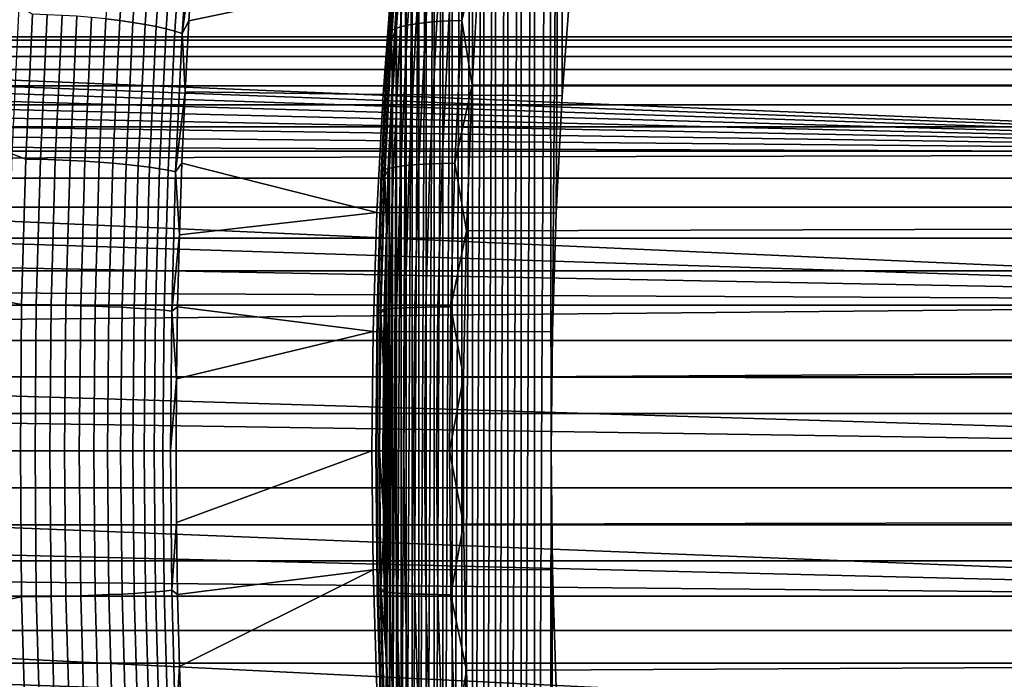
# Model space of a CAD drawing. Header units: metres. Extents: x -22 to 239, y -22 to 22.
# Tile 126 of 256: x 103.24 to 109.17, y -1.38 to 2.6. Entities that reach past the tile are written whole.
import ezdxf

# ---------------------------------------------------------------- set-up
doc = ezdxf.new("R2010")
doc.units = ezdxf.units.M
doc.layers.add('solid_10_151_033_XXX', color=7, linetype='CONTINUOUS')

msp = doc.modelspace()

# ---------------------------------------------------------------- linework, layer by layer
at = {"layer": 'solid_10_151_033_XXX'}
for points in [[(106.449631, 0.717429, 181.69989), (106.442131, 0, 181.72049), (106.427887, 8.777637, 181.759644), (106.51683, 9.116605, 181.515259)], [(106.472092, 1.432189, 181.638168), (106.449631, 0.717429, 181.69989), (106.51683, 9.116605, 181.515259)], [(106.509453, 2.141652, 181.535538), (106.472092, 1.432189, 181.638168), (106.51683, 9.116605, 181.515259)], [(106.561539, 2.843016, 181.39241), (106.509453, 2.141652, 181.535538), (106.51683, 9.116605, 181.515259)], [(106.342361, -8.431318, 181.994614), (106.342354, 8.431295, 181.994629), (106.427887, 8.777637, 181.759644)], [(106.442131, 0, 181.72049), (106.427887, -8.777658, 181.759628), (106.342361, -8.431318, 181.994614), (106.427887, 8.777637, 181.759644)], [(106.260315, -8.077883, 182.220047), (106.260307, 8.07786, 182.220047), (106.342354, 8.431295, 181.994629)], [(106.342361, -8.431318, 181.994614), (106.260315, -8.077883, 182.220047), (106.342354, 8.431295, 181.994629)], [(106.181801, -7.717584, 182.435745), (106.181793, 7.71756, 182.43576), (106.260307, 8.07786, 182.220047)], [(106.260315, -8.077883, 182.220047), (106.181801, -7.717584, 182.435745), (106.260307, 8.07786, 182.220047)], [(106.106903, -7.350751, 182.641525), (106.106895, 7.350727, 182.641541), (106.181793, 7.71756, 182.43576)], [(106.181801, -7.717584, 182.435745), (106.106903, -7.350751, 182.641525), (106.181793, 7.71756, 182.43576)], [(106.035683, -6.977709, 182.837204), (106.035675, 6.97768, 182.837219), (106.106895, 7.350727, 182.641541)], [(106.106903, -7.350751, 182.641525), (106.035683, -6.977709, 182.837204), (106.106895, 7.350727, 182.641541)], [(105.968185, -6.598697, 183.022644), (105.968178, 6.598661, 183.022659), (106.035675, 6.97768, 182.837219)], [(106.035683, -6.977709, 182.837204), (105.968185, -6.598697, 183.022644), (106.035675, 6.97768, 182.837219)], [(105.904472, -6.214032, 183.197693), (105.904465, 6.213986, 183.197723), (105.968178, 6.598661, 183.022659)], [(105.968185, -6.598697, 183.022644), (105.904472, -6.214032, 183.197693), (105.968178, 6.598661, 183.022659)], [(105.844604, -5.824073, 183.362183), (105.844597, 5.824012, 183.362198), (105.904465, 6.213986, 183.197723)], [(105.904472, -6.214032, 183.197693), (105.844604, -5.824073, 183.362183), (105.904465, 6.213986, 183.197723)], [(105.788628, -5.429069, 183.515976), (105.78862, 5.42899, 183.516006), (105.844597, 5.824012, 183.362198)], [(105.844604, -5.824073, 183.362183), (105.788628, -5.429069, 183.515976), (105.844597, 5.824012, 183.362198)], [(105.73658, -5.029309, 183.658981), (105.736565, 5.029214, 183.659012), (105.78862, 5.42899, 183.516006)], [(105.788628, -5.429069, 183.515976), (105.73658, -5.029309, 183.658981), (105.78862, 5.42899, 183.516006)], [(105.68853, -4.625257, 183.791), (105.688515, 4.625154, 183.791031), (105.736565, 5.029214, 183.659012)], [(105.73658, -5.029309, 183.658981), (105.68853, -4.625257, 183.791), (105.736565, 5.029214, 183.659012)], [(105.644516, -4.217257, 183.911926), (105.644508, 4.217156, 183.911957), (105.688515, 4.625154, 183.791031)], [(105.68853, -4.625257, 183.791), (105.644516, -4.217257, 183.911926), (105.688515, 4.625154, 183.791031)], [(105.604584, -3.805688, 184.021637), (105.604576, 3.805596, 184.021667), (105.644508, 4.217156, 183.911957)], [(105.644516, -4.217257, 183.911926), (105.604584, -3.805688, 184.021637), (105.644508, 4.217156, 183.911957)], [(105.568771, -3.391014, 184.120026), (105.568764, 3.390929, 184.120056), (105.604576, 3.805596, 184.021667)], [(105.604584, -3.805688, 184.021637), (105.568771, -3.391014, 184.120026), (105.604576, 3.805596, 184.021667)], [(103.814964, 3.460816, 184.694092), (103.757774, 2.60485, 184.851212), (103.840912, 2.595009, 184.81871), (103.897881, 3.447741, 184.662186)], [(103.897881, 3.447741, 184.662186), (103.840912, 2.595009, 184.81871), (103.919762, 2.583994, 184.777161), (103.976486, 3.433106, 184.621307)], [(105.810768, 3.439072, 185.021164), (105.752922, 2.588817, 185.180099), (105.825615, 2.592983, 185.232651), (105.883553, 3.444607, 185.073471)], [(105.883553, 3.444607, 185.073471), (105.825615, 2.592983, 185.232651), (105.90374, 2.595504, 185.276871), (105.961731, 3.447955, 185.117538)], [(105.961731, 3.447955, 185.117538), (105.90374, 2.595504, 185.276871), (106.016891, 3.078109, 185.227859)], [(103.976486, 3.433106, 184.621307), (103.919762, 2.583994, 184.777161), (103.993324, 2.571944, 184.727081), (104.049789, 3.417095, 184.57196)], [(104.049789, 3.417095, 184.57196), (103.993324, 2.571944, 184.727081), (104.060684, 2.55901, 184.669113), (104.116859, 3.399911, 184.514771)], [(104.116859, 3.399911, 184.514771), (104.060684, 2.55901, 184.669113), (104.120979, 2.545355, 184.603989), (104.176865, 3.38177, 184.45047)], [(105.556709, 3.38194, 184.662323), (105.499825, 2.54581, 184.818619), (105.533417, 2.557034, 184.901138), (105.590553, 3.39685, 184.744156)], [(105.590553, 3.39685, 184.744156), (105.533417, 2.557034, 184.901138), (105.576118, 2.567064, 184.979492), (105.633476, 3.410175, 184.821915)], [(105.537102, -2.973504, 184.207031), (105.537102, 2.973421, 184.207047), (105.568764, 3.390929, 184.120056)], [(105.568771, -3.391014, 184.120026), (105.537102, -2.973504, 184.207031), (105.568764, 3.390929, 184.120056)], [(105.633476, 3.410175, 184.821915), (105.576118, 2.567064, 184.979492), (105.62738, 2.575775, 185.052719), (105.684929, 3.421746, 184.894592)], [(105.684929, 3.421746, 184.894592), (105.62738, 2.575775, 185.052719), (105.686562, 2.583056, 185.119858), (105.744278, 3.431419, 184.961288)], [(105.744278, 3.431419, 184.961288), (105.686562, 2.583056, 185.119858), (105.752922, 2.588817, 185.180099), (105.810768, 3.439072, 185.021164)], [(104.176865, 3.38177, 184.45047), (104.120979, 2.545355, 184.603989), (104.17347, 2.531153, 184.532516), (104.229034, 3.362901, 184.379852)], [(104.229034, 3.362901, 184.379852), (104.17347, 2.531153, 184.532516), (104.217476, 2.516581, 184.455612), (104.27272, 3.34354, 184.303818)], [(104.27272, 3.34354, 184.303818), (104.217476, 2.516581, 184.455612), (104.285202, 3.020588, 184.284241)], [(105.513313, 3.329664, 184.402802), (105.457306, 2.506459, 184.556671), (105.461533, 2.520362, 184.645294), (105.517845, 3.348134, 184.490555)], [(105.518829, 3.310456, 184.315247), (105.46315, 2.491999, 184.468231), (105.457306, 2.506459, 184.556671), (105.513313, 3.329664, 184.402802)], [(105.517845, 3.348134, 184.490555), (105.461533, 2.520362, 184.645294), (105.475761, 2.533535, 184.732971), (105.532372, 3.365633, 184.577438)], [(105.532372, 3.365633, 184.577438), (105.475761, 2.533535, 184.732971), (105.499825, 2.54581, 184.818619), (105.556709, 3.38194, 184.662323)], [(105.534332, 3.290751, 184.229019), (105.478981, 2.477166, 184.381088), (105.46315, 2.491999, 184.468231), (105.518829, 3.310456, 184.315247)], [(105.534332, 3.290751, 184.229019), (105.509598, 2.553334, 184.282608), (105.478981, 2.477166, 184.381088)], [(105.534332, 3.290751, 184.229019), (105.537102, 2.973421, 184.207047), (105.509598, 2.553334, 184.282608)], [(105.90374, 2.595504, 185.276871), (105.965271, 2.205854, 185.369705), (106.016891, 3.078109, 185.227859)], [(106.016891, 3.078109, 185.227859), (105.965271, 2.205854, 185.369705), (189.903381, 2.176233, 215.925186), (190.012772, 2.781909, 215.86055)], [(104.217476, 2.516581, 184.455612), (104.257759, 2.593654, 184.359634), (104.285202, 3.020588, 184.284241)], [(105.481606, 2.851352, 180.997131), (104.285202, 3.020588, 184.284241), (104.257759, 2.593654, 184.359634)], [(105.509598, -2.553422, 184.282593), (105.509598, 2.553334, 184.282608), (105.537102, 2.973421, 184.207047)], [(105.537102, -2.973504, 184.207031), (105.509598, -2.553422, 184.282593), (105.537102, 2.973421, 184.207047)], [(105.429199, 2.147936, 181.141113), (105.481606, 2.851352, 180.997131), (104.257759, 2.593654, 184.359634), (104.234497, 2.164529, 184.423553)], [(106.509453, 2.141652, 181.535538), (106.561539, 2.843016, 181.39241), (105.481606, 2.851352, 180.997131), (105.429199, 2.147936, 181.141113)], [(114.023468, 2.680094, 155.189514), (114.066383, 1.791428, 155.071625), (96.360298, 2.514101, 148.731583), (96.147362, 2.636219, 148.675278)], [(103.274193, 1.759591, 184.981674), (103.315598, 2.632705, 184.867905), (103.233459, 2.680094, 184.834824), (103.190552, 1.791428, 184.952713)], [(103.315598, 2.632705, 184.867905), (103.274193, 1.759591, 184.981674), (103.36248, 1.757949, 184.998032), (103.403847, 2.630248, 184.884354)], [(103.403847, 2.630248, 184.884354), (103.36248, 1.757949, 184.998032), (103.452011, 1.755225, 185.004425), (103.493317, 2.626173, 184.89093)], [(103.493317, 2.626173, 184.89093), (103.452011, 1.755225, 185.004425), (103.541664, 1.751455, 185.000793), (103.582878, 2.620531, 184.887558)], [(103.582878, 2.620531, 184.887558), (103.541664, 1.751455, 185.000793), (103.630295, 1.746684, 184.987198), (103.671402, 2.613394, 184.874252)], [(103.671402, 2.613394, 184.874252), (103.630295, 1.746684, 184.987198), (103.716805, 1.740974, 184.963776), (103.757774, 2.60485, 184.851212)], [(103.757774, 2.60485, 184.851212), (103.716805, 1.740974, 184.963776), (103.800095, 1.734397, 184.930847), (103.840912, 2.595009, 184.81871)], [(103.840912, 2.595009, 184.81871), (103.800095, 1.734397, 184.930847), (103.879112, 1.727035, 184.888824), (103.919762, 2.583994, 184.777161)], [(103.919762, 2.583994, 184.777161), (103.879112, 1.727035, 184.888824), (103.952873, 1.718981, 184.838226), (103.993324, 2.571944, 184.727081)], [(103.993324, 2.571944, 184.727081), (103.952873, 1.718981, 184.838226), (104.020432, 1.710336, 184.779709), (104.060684, 2.55901, 184.669113)], [(104.060684, 2.55901, 184.669113), (104.020432, 1.710336, 184.779709), (104.080948, 1.70121, 184.713989), (104.120979, 2.545355, 184.603989)], [(104.217476, 2.516581, 184.455612), (104.234497, 2.164529, 184.423553), (104.257759, 2.593654, 184.359634)], [(105.499825, 2.54581, 184.818619), (105.459068, 1.70167, 184.930603), (105.492477, 1.709172, 185.013611), (105.533417, 2.557034, 184.901138)], [(105.478981, 2.477166, 184.381088), (105.509598, 2.553334, 184.282608), (105.486282, 2.131088, 184.346664)], [(105.48629, -2.131182, 184.346649), (105.486282, 2.131088, 184.346664), (105.509598, 2.553334, 184.282608)], [(105.509598, -2.553422, 184.282593), (105.48629, -2.131182, 184.346649), (105.509598, 2.553334, 184.282608)], [(105.533417, 2.557034, 184.901138), (105.492477, 1.709172, 185.013611), (105.535019, 1.715876, 185.092422), (105.576118, 2.567064, 184.979492)], [(105.576118, 2.567064, 184.979492), (105.535019, 1.715876, 185.092422), (105.586143, 1.721699, 185.166016), (105.62738, 2.575775, 185.052719)], [(105.62738, 2.575775, 185.052719), (105.586143, 1.721699, 185.166016), (105.64521, 1.726566, 185.23349), (105.686562, 2.583056, 185.119858)], [(105.686562, 2.583056, 185.119858), (105.64521, 1.726566, 185.23349), (105.711472, 1.730416, 185.293976), (105.752922, 2.588817, 185.180099)], [(105.752922, 2.588817, 185.180099), (105.711472, 1.730416, 185.293976), (105.784103, 1.733201, 185.34671), (105.825615, 2.592983, 185.232651)], [(105.825615, 2.592983, 185.232651), (105.784103, 1.733201, 185.34671), (105.862183, 1.734886, 185.391037), (105.90374, 2.595504, 185.276871)], [(105.90374, 2.595504, 185.276871), (105.862183, 1.734886, 185.391037), (105.965271, 2.205854, 185.369705)], [(117.945175, 2.477374, 249.335587), (117.945175, 2.497483, 249.112167), (94.845177, 2.497483, 249.112167), (94.845177, 2.477374, 249.335587)], [(117.945175, 2.497483, 249.112167), (117.945175, 2.497483, 248.887833), (94.845177, 2.497483, 248.887833), (94.845177, 2.497483, 249.112167)], [(117.945175, 2.497483, 248.887833), (117.945175, 2.477374, 248.664413), (94.845177, 2.477374, 248.664413), (94.845177, 2.497483, 248.887833)], [(114.066383, 1.791428, 155.071625), (96.463326, 2.446043, 148.757721), (96.360298, 2.514101, 148.731583)], [(104.120979, 2.545355, 184.603989), (104.080948, 1.70121, 184.713989), (104.133652, 1.691718, 184.641907), (104.17347, 2.531153, 184.532516)], [(104.17347, 2.531153, 184.532516), (104.133652, 1.691718, 184.641907), (104.177895, 1.681979, 184.564362), (104.217476, 2.516581, 184.455612)], [(104.217476, 2.516581, 184.455612), (104.177895, 1.681979, 184.564362), (104.234497, 2.164529, 184.423553)], [(105.457306, 2.506459, 184.556671), (105.417175, 1.675367, 184.666916), (105.421181, 1.68466, 184.756149), (105.461533, 2.520362, 184.645294)], [(105.46315, 2.491999, 184.468231), (105.423248, 1.665702, 184.57785), (105.417175, 1.675367, 184.666916), (105.457306, 2.506459, 184.556671)], [(105.461533, 2.520362, 184.645294), (105.421181, 1.68466, 184.756149), (105.435204, 1.693465, 184.844421), (105.475761, 2.533535, 184.732971)], [(105.475761, 2.533535, 184.732971), (105.435204, 1.693465, 184.844421), (105.459068, 1.70167, 184.930603), (105.499825, 2.54581, 184.818619)], [(117.945175, 2.43732, 249.556305), (117.945175, 2.477374, 249.335587), (94.845177, 2.477374, 249.335587), (94.845177, 2.43732, 249.556305)], [(117.945175, 2.477374, 248.664413), (117.945175, 2.43732, 248.443695), (94.845177, 2.43732, 248.443695), (94.845177, 2.477374, 248.664413)], [(117.945175, 2.377641, 249.772537), (117.945175, 2.43732, 249.556305), (94.845177, 2.43732, 249.556305), (94.845177, 2.377641, 249.772537)], [(117.945175, 2.43732, 248.443695), (117.945175, 2.377641, 248.227463), (94.845177, 2.377641, 248.227463), (94.845177, 2.43732, 248.443695)], [(114.066383, 1.791428, 155.071625), (96.563766, 2.373445, 148.782516), (96.463326, 2.446043, 148.757721)], [(105.478981, 2.477166, 184.381088), (105.439323, 1.655787, 184.490051), (105.423248, 1.665702, 184.57785), (105.46315, 2.491999, 184.468231)], [(105.439323, 1.655787, 184.490051), (105.478981, 2.477166, 184.381088), (105.486282, 2.131088, 184.346664), (105.467186, 1.707041, 184.399139)], [(117.945175, 2.29882, 249.982559), (117.945175, 2.377641, 249.772537), (94.845177, 2.377641, 249.772537), (94.845177, 2.29882, 249.982559)], [(117.945175, 2.377641, 248.227463), (117.945175, 2.29882, 248.017441), (94.845177, 2.29882, 248.017441), (94.845177, 2.377641, 248.227463)], [(114.066383, 1.791428, 155.071625), (96.661484, 2.2964, 148.805984), (96.563766, 2.373445, 148.782516)], [(117.945175, 2.201489, 250.184677), (117.945175, 2.29882, 249.982559), (94.845177, 2.29882, 249.982559), (94.845177, 2.201489, 250.184677)], [(117.945175, 2.29882, 248.017441), (117.945175, 2.201489, 247.815323), (94.845177, 2.201489, 247.815323), (94.845177, 2.29882, 248.017441)], [(114.066383, 1.791428, 155.071625), (96.755997, 2.215228, 148.828079), (96.661484, 2.2964, 148.805984)], [(117.945175, 2.086433, 250.377243), (117.945175, 2.201489, 250.184677), (94.845177, 2.201489, 250.184677), (94.845177, 2.086433, 250.377243)], [(117.945175, 2.201489, 247.815323), (117.945175, 2.086433, 247.622757), (94.845177, 2.086433, 247.622757), (94.845177, 2.201489, 247.815323)], [(114.066383, 1.791428, 155.071625), (96.847198, 2.130029, 148.848846), (96.755997, 2.215228, 148.828079)], [(105.862183, 1.734886, 185.391037), (105.930756, 1.326396, 185.464539), (105.965271, 2.205854, 185.369705)], [(105.965271, 2.205854, 185.369705), (105.930756, 1.326396, 185.464539), (189.821106, 1.57122, 215.973663), (189.903381, 2.176233, 215.925186)], [(104.177895, 1.681979, 184.564362), (104.215439, 1.733621, 184.475906), (104.234497, 2.164529, 184.423553)], [(105.391624, 1.436431, 181.244354), (105.429199, 2.147936, 181.141113), (104.234497, 2.164529, 184.423553), (104.215439, 1.733621, 184.475906)], [(106.472092, 1.432189, 181.638168), (106.509453, 2.141652, 181.535538), (105.429199, 2.147936, 181.141113), (105.391624, 1.436431, 181.244354)], [(117.945175, 1.954579, 250.558731), (117.945175, 2.086433, 250.377243), (94.845177, 2.086433, 250.377243), (94.845177, 1.954579, 250.558731)], [(117.945175, 2.086433, 247.622757), (117.945175, 1.954579, 247.441269), (94.845177, 1.954579, 247.441269), (94.845177, 2.086433, 247.622757)], [(114.066383, 1.791428, 155.071625), (96.934967, 2.040891, 148.868332), (96.847198, 2.130029, 148.848846)], [(105.467194, -1.707139, 184.399124), (105.467186, 1.707041, 184.399139), (105.486282, 2.131088, 184.346664)], [(105.48629, -2.131182, 184.346649), (105.467194, -1.707139, 184.399124), (105.486282, 2.131088, 184.346664)], [(114.066383, 1.791428, 155.071625), (97.019096, 1.947984, 148.88652), (96.934967, 2.040891, 148.868332)], [(117.945175, 1.806987, 250.727661), (117.945175, 1.954579, 250.558731), (94.845177, 1.954579, 250.558731), (94.845177, 1.806988, 250.727661)], [(117.945175, 1.954579, 247.441269), (117.945175, 1.806987, 247.272339), (94.845177, 1.806988, 247.272339), (94.845177, 1.954579, 247.441269)], [(114.066383, 1.791428, 155.071625), (97.09938, 1.851516, 148.903473), (97.019096, 1.947984, 148.88652)], [(114.066383, 1.791428, 155.071625), (97.175537, 1.75181, 148.919159), (97.09938, 1.851516, 148.903473)], [(117.945175, 1.644847, 250.882675), (117.945175, 1.806987, 250.727661), (94.845177, 1.806988, 250.727661), (94.845177, 1.644847, 250.882675)], [(117.945175, 1.806987, 247.272339), (117.945175, 1.644847, 247.117325), (94.845177, 1.644847, 247.117325), (94.845177, 1.806988, 247.272339)], [(114.066383, 1.791428, 155.071625), (114.092178, 0.897125, 155.000732), (97.247444, 1.649032, 148.93364), (97.175537, 1.75181, 148.919159)], [(103.249298, 0.881134, 185.050079), (103.274193, 1.759591, 184.981674), (103.190552, 1.791428, 184.952713), (103.164757, 0.897125, 185.02359)], [(103.274193, 1.759591, 184.981674), (103.249298, 0.881134, 185.050079), (103.337608, 0.880311, 185.06636), (103.36248, 1.757949, 184.998032)], [(103.36248, 1.757949, 184.998032), (103.337608, 0.880311, 185.06636), (103.427177, 0.878947, 185.072662), (103.452011, 1.755225, 185.004425)], [(103.452011, 1.755225, 185.004425), (103.427177, 0.878947, 185.072662), (103.516876, 0.877059, 185.068878), (103.541664, 1.751455, 185.000793)], [(103.541664, 1.751455, 185.000793), (103.516876, 0.877059, 185.068878), (103.605583, 0.87467, 185.055099), (103.630295, 1.746684, 184.987198)], [(103.630295, 1.746684, 184.987198), (103.605583, 0.87467, 185.055099), (103.692177, 0.871811, 185.031464), (103.716805, 1.740974, 184.963776)], [(103.716805, 1.740974, 184.963776), (103.692177, 0.871811, 185.031464), (103.775558, 0.868517, 184.998276), (103.800095, 1.734397, 184.930847)], [(103.800095, 1.734397, 184.930847), (103.775558, 0.868517, 184.998276), (103.854683, 0.864831, 184.955963), (103.879112, 1.727035, 184.888824)], [(103.879112, 1.727035, 184.888824), (103.854683, 0.864831, 184.955963), (103.928551, 0.860797, 184.90506), (103.952873, 1.718981, 184.838226)], [(104.177895, 1.681979, 184.564362), (104.2006, 1.301303, 184.516678), (104.215439, 1.733621, 184.475906)], [(105.391624, 1.436431, 181.244354), (104.215439, 1.733621, 184.475906), (104.2006, 1.301303, 184.516678)], [(105.535019, 1.715876, 185.092422), (105.510307, 0.85929, 185.160309), (105.561348, 0.862206, 185.234146), (105.586143, 1.721699, 185.166016)], [(105.586143, 1.721699, 185.166016), (105.561348, 0.862206, 185.234146), (105.620338, 0.864643, 185.301804), (105.64521, 1.726566, 185.23349)], [(105.64521, 1.726566, 185.23349), (105.620338, 0.864643, 185.301804), (105.686554, 0.866571, 185.362442), (105.711472, 1.730416, 185.293976)], [(105.711472, 1.730416, 185.293976), (105.686554, 0.866571, 185.362442), (105.75914, 0.867966, 185.415298), (105.784103, 1.733201, 185.34671)], [(105.784103, 1.733201, 185.34671), (105.75914, 0.867966, 185.415298), (105.837196, 0.86881, 185.459686), (105.862183, 1.734886, 185.391037)], [(105.862183, 1.734886, 185.391037), (105.837196, 0.86881, 185.459686), (105.930756, 1.326396, 185.464539)], [(103.952873, 1.718981, 184.838226), (103.928551, 0.860797, 184.90506), (103.996231, 0.856469, 184.846191), (104.020432, 1.710336, 184.779709)], [(104.020432, 1.710336, 184.779709), (103.996231, 0.856469, 184.846191), (104.056877, 0.851899, 184.780121), (104.080948, 1.70121, 184.713989)], [(104.080948, 1.70121, 184.713989), (104.056877, 0.851899, 184.780121), (104.109718, 0.847145, 184.707672), (104.133652, 1.691718, 184.641907)], [(104.133652, 1.691718, 184.641907), (104.109718, 0.847145, 184.707672), (104.154091, 0.842268, 184.629745), (104.177895, 1.681979, 184.564362)], [(104.177895, 1.681979, 184.564362), (104.154091, 0.842268, 184.629745), (104.2006, 1.301303, 184.516678)], [(105.417175, 1.675367, 184.666916), (105.393051, 0.839003, 184.733215), (105.396919, 0.843657, 184.822815), (105.421181, 1.68466, 184.756149)], [(105.423248, 1.665702, 184.57785), (105.399261, 0.834163, 184.643753), (105.393051, 0.839003, 184.733215), (105.417175, 1.675367, 184.666916)], [(105.421181, 1.68466, 184.756149), (105.396919, 0.843657, 184.822815), (105.410812, 0.848067, 184.911423), (105.435204, 1.693465, 184.844421)], [(105.439323, 1.655787, 184.490051), (105.415474, 0.829198, 184.555573), (105.399261, 0.834163, 184.643753), (105.423248, 1.665702, 184.57785)], [(105.435204, 1.693465, 184.844421), (105.410812, 0.848067, 184.911423), (105.434563, 0.852175, 184.997925), (105.459068, 1.70167, 184.930603)], [(105.459068, 1.70167, 184.930603), (105.434563, 0.852175, 184.997925), (105.467865, 0.855932, 185.081238), (105.492477, 1.709172, 185.013611)], [(105.439323, 1.655787, 184.490051), (105.467186, 1.707041, 184.399139), (105.452316, 1.281496, 184.440002)], [(105.452316, -1.281595, 184.439987), (105.452316, 1.281496, 184.440002), (105.467186, 1.707041, 184.399139)], [(105.467194, -1.707139, 184.399124), (105.452316, -1.281595, 184.439987), (105.467186, 1.707041, 184.399139)], [(105.492477, 1.709172, 185.013611), (105.467865, 0.855932, 185.081238), (105.510307, 0.85929, 185.160309), (105.535019, 1.715876, 185.092422)], [(117.945175, 1.469463, 251.022537), (117.945175, 1.644847, 250.882675), (94.845177, 1.644847, 250.882675), (94.845177, 1.469464, 251.022537)], [(117.945175, 1.644847, 247.117325), (117.945175, 1.469463, 246.977463), (94.845177, 1.469464, 246.977463), (94.845177, 1.644847, 247.117325)], [(114.092178, 0.897125, 155.000732), (97.378151, 1.434729, 148.959137), (97.247444, 1.649032, 148.93364)], [(105.415474, 0.829198, 184.555573), (105.439323, 1.655787, 184.490051), (105.452316, 1.281496, 184.440002), (105.441681, 0.854906, 184.469208)], [(105.913475, 0.442613, 185.512024), (189.76564, 0.966539, 216.006332), (189.821106, 1.57122, 215.973663), (105.930756, 1.326396, 185.464539)], [(117.945175, 1.282248, 251.146118), (117.945175, 1.469463, 251.022537), (94.845177, 1.469464, 251.022537), (94.845177, 1.282249, 251.146118)], [(117.945175, 1.469463, 246.977463), (117.945175, 1.282248, 246.853882), (94.845177, 1.282249, 246.853882), (94.845177, 1.469464, 246.977463)], [(114.092178, 0.897125, 155.000732), (97.490303, 1.210536, 148.980164), (97.378151, 1.434729, 148.959137)], [(105.369026, 0.719589, 181.306442), (105.391624, 1.436431, 181.244354), (104.2006, 1.301303, 184.516678), (104.189995, 0.867867, 184.545807)], [(106.449631, 0.717429, 181.69989), (106.472092, 1.432189, 181.638168), (105.391624, 1.436431, 181.244354), (105.369026, 0.719589, 181.306442)], [(105.837196, 0.86881, 185.459686), (105.913475, 0.442613, 185.512024), (105.930756, 1.326396, 185.464539)], [(117.945175, 1.084709, 251.252426), (117.945175, 1.282248, 251.146118), (94.845177, 1.282249, 251.146118), (94.845177, 1.08471, 251.252426)], [(117.945175, 1.282248, 246.853882), (117.945175, 1.084709, 246.747574), (94.845177, 1.08471, 246.747574), (94.845177, 1.282249, 246.853882)], [(104.154091, 0.842268, 184.629745), (104.189995, 0.867867, 184.545807), (104.2006, 1.301303, 184.516678)], [(105.441681, -0.855002, 184.469208), (105.441681, 0.854906, 184.469208), (105.452316, 1.281496, 184.440002)], [(105.452316, -1.281595, 184.439987), (105.441681, -0.855002, 184.469208), (105.452316, 1.281496, 184.440002)], [(114.092178, 0.897125, 155.000732), (97.583046, 0.978241, 148.996979), (97.490303, 1.210536, 148.980164)], [(117.945175, 0.878437, 251.340591), (117.945175, 1.084709, 251.252426), (94.845177, 1.08471, 251.252426), (94.845177, 0.878437, 251.340591)], [(117.945175, 1.084709, 246.747574), (117.945175, 0.878437, 246.659409), (94.845177, 0.878437, 246.659409), (94.845177, 1.08471, 246.747574)], [(114.092178, 0.897125, 155.000732), (97.655861, 0.739189, 149.009796), (97.583046, 0.978241, 148.996979)], [(105.913475, 0.442613, 185.512024), (189.736694, 0.361935, 216.023407), (189.76564, 0.966539, 216.006332)], [(114.092178, 0.897125, 155.000732), (114.100792, 0, 154.977081), (97.708122, 0.49552, 149.018814), (97.655861, 0.739189, 149.009796)], [(103.242035, 0, 185.073166), (103.249298, 0.881134, 185.050079), (103.164757, 0.897125, 185.02359), (103.156143, 0, 185.047256)], [(117.945175, 0.665092, 251.409912), (117.945175, 0.878437, 251.340591), (94.845177, 0.878437, 251.340591), (94.845177, 0.665092, 251.409912)], [(117.945175, 0.878437, 246.659409), (117.945175, 0.665092, 246.590088), (94.845177, 0.665092, 246.590088), (94.845177, 0.878437, 246.659409)], [(103.249298, 0.881134, 185.050079), (103.242035, 0, 185.073166), (103.330284, 0, 185.089294), (103.337608, 0.880311, 185.06636)], [(103.337608, 0.880311, 185.06636), (103.330284, 0, 185.089294), (103.419785, 0, 185.095428), (103.427177, 0.878947, 185.072662)], [(103.427177, 0.878947, 185.072662), (103.419785, 0, 185.095428), (103.508614, 0, 185.091599), (103.516876, 0.877059, 185.068878)], [(103.516876, 0.877059, 185.068878), (103.508614, 0, 185.091599), (103.597336, 0, 185.077744), (103.605583, 0.87467, 185.055099)], [(103.605583, 0.87467, 185.055099), (103.597336, 0, 185.077744), (103.683952, 0, 185.054031), (103.692177, 0.871811, 185.031464)], [(103.692177, 0.871811, 185.031464), (103.683952, 0, 185.054031), (103.767365, 0, 185.020767), (103.775558, 0.868517, 184.998276)], [(103.775558, 0.868517, 184.998276), (103.767365, 0, 185.020767), (103.846527, 0, 184.978363), (103.854683, 0.864831, 184.955963)], [(103.854683, 0.864831, 184.955963), (103.846527, 0, 184.978363), (103.920433, 0, 184.927353), (103.928551, 0.860797, 184.90506)], [(103.928551, 0.860797, 184.90506), (103.920433, 0, 184.927353), (103.988159, 0, 184.868378), (103.996231, 0.856469, 184.846191)], [(103.996231, 0.856469, 184.846191), (103.988159, 0, 184.868378), (104.048843, 0, 184.802185), (104.056877, 0.851899, 184.780121)], [(104.056877, 0.851899, 184.780121), (104.048843, 0, 184.802185), (104.10173, 0, 184.729614), (104.109718, 0.847145, 184.707672)], [(104.109718, 0.847145, 184.707672), (104.10173, 0, 184.729614), (104.146156, 0, 184.651566), (104.154091, 0.842268, 184.629745)], [(104.154091, 0.842268, 184.629745), (104.146156, 0, 184.651566), (104.183632, 0.434092, 184.563293)], [(104.154091, 0.842268, 184.629745), (104.183632, 0.434092, 184.563293), (104.189995, 0.867867, 184.545807)], [(105.369026, 0.719589, 181.306442), (104.189995, 0.867867, 184.545807), (104.183632, 0.434092, 184.563293)], [(105.393051, 0.839003, 184.733215), (105.385002, 0, 184.755341), (105.388824, 0, 184.845062), (105.396919, 0.843657, 184.822815)], [(105.399261, 0.834163, 184.643753), (105.391258, 0, 184.665756), (105.385002, 0, 184.755341), (105.393051, 0.839003, 184.733215)], [(105.396919, 0.843657, 184.822815), (105.388824, 0, 184.845062), (105.402672, 0, 184.933777), (105.410812, 0.848067, 184.911423)], [(105.415474, 0.829198, 184.555573), (105.407516, 0, 184.577438), (105.391258, 0, 184.665756), (105.399261, 0.834163, 184.643753)], [(105.410812, 0.848067, 184.911423), (105.402672, 0, 184.933777), (105.426384, 0, 185.020401), (105.434563, 0.852175, 184.997925)], [(105.415474, 0.829198, 184.555573), (105.441681, 0.854906, 184.469208), (105.435303, 0.42763, 184.48674)], [(105.434563, 0.852175, 184.997925), (105.426384, 0, 185.020401), (105.459648, 0, 185.103806), (105.467865, 0.855932, 185.081238)], [(105.435303, -0.427722, 184.48674), (105.435303, 0.42763, 184.48674), (105.441681, 0.854906, 184.469208)], [(105.441681, -0.855002, 184.469208), (105.435303, -0.427722, 184.48674), (105.441681, 0.854906, 184.469208)], [(105.467865, 0.855932, 185.081238), (105.459648, 0, 185.103806), (105.50206, 0, 185.182968), (105.510307, 0.85929, 185.160309)], [(105.510307, 0.85929, 185.160309), (105.50206, 0, 185.182968), (105.55307, 0, 185.256882), (105.561348, 0.862206, 185.234146)], [(105.561348, 0.862206, 185.234146), (105.55307, 0, 185.256882), (105.612045, 0, 185.3246), (105.620338, 0.864643, 185.301804)], [(105.620338, 0.864643, 185.301804), (105.612045, 0, 185.3246), (105.678238, 0, 185.385284), (105.686554, 0.866571, 185.362442)], [(105.686554, 0.866571, 185.362442), (105.678238, 0, 185.385284), (105.750816, 0, 185.438171), (105.75914, 0.867966, 185.415298)], [(105.75914, 0.867966, 185.415298), (105.750816, 0, 185.438171), (105.828857, 0, 185.482605), (105.837196, 0.86881, 185.459686)], [(105.837196, 0.86881, 185.459686), (105.828857, 0, 185.482605), (105.913475, 0.442613, 185.512024)], [(105.407516, 0, 184.577438), (105.415474, 0.829198, 184.555573), (105.435303, 0.42763, 184.48674), (105.433174, -0.000045, 184.492584)], [(105.361488, 0, 181.327179), (105.369026, 0.719589, 181.306442), (104.183632, 0.434092, 184.563293), (104.181519, 0, 184.569107)], [(106.442131, 0, 181.72049), (106.449631, 0.717429, 181.69989), (105.369026, 0.719589, 181.306442), (105.361488, 0, 181.327179)], [(117.945175, 0.446392, 251.459824), (117.945175, 0.665092, 251.409912), (94.845177, 0.665092, 251.409912), (94.845177, 0.446392, 251.459824)], [(117.945175, 0.665092, 246.590088), (117.945175, 0.446392, 246.540176), (94.845177, 0.446392, 246.540176), (94.845177, 0.665092, 246.590088)], [(114.100792, 0, 154.977081), (97.739632, 0.248408, 149.02417), (97.708122, 0.49552, 149.018814)], [(117.945175, 0.224098, 251.489929), (117.945175, 0.446392, 251.459824), (94.845177, 0.446392, 251.459824), (94.845177, 0.224098, 251.489929)], [(117.945175, 0.446392, 246.540176), (117.945175, 0.224098, 246.510071), (94.845177, 0.224098, 246.510071), (94.845177, 0.446392, 246.540176)], [(104.146156, 0, 184.651566), (104.181519, 0, 184.569107), (104.183632, 0.434092, 184.563293)], [(105.407516, 0, 184.577438), (105.433174, -0.000045, 184.492584), (105.435303, 0.42763, 184.48674), (105.435303, -0.427722, 184.48674)], [(105.828857, 0, 185.482605), (105.913475, -0.442611, 185.512024), (105.913475, 0.442613, 185.512024)], [(105.913475, 0.442613, 185.512024), (105.913475, -0.442611, 185.512024), (189.734085, -0.242731, 216.024933), (189.736694, 0.361935, 216.023407)], [(114.100792, 0, 154.977081), (97.750137, 0, 149.02594), (97.739632, 0.248408, 149.02417)], [(94.845177, 0.224098, 251.489929), (94.845177, 0, 251.5), (117.945175, 0, 251.5), (117.945175, 0.224098, 251.489929)], [(117.945175, 0.224098, 246.510071), (117.945175, 0, 246.5), (94.845177, 0, 246.5), (94.845177, 0.224098, 246.510071)], [(117.945175, -0.224098, 251.489929), (117.945175, 0, 251.5), (94.845177, 0, 251.5), (94.845177, -0.224098, 251.489929)], [(94.845177, -0.224098, 246.510071), (94.845177, 0, 246.5), (117.945175, 0, 246.5), (117.945175, -0.224098, 246.510071)], [(103.249298, -0.881134, 185.050079), (103.242035, 0, 185.073166), (103.156143, 0, 185.047256), (103.164757, -0.897125, 185.02359)], [(104.146156, 0, 184.651566), (104.154091, -0.842268, 184.629745), (104.183632, -0.434086, 184.563293), (104.181519, 0, 184.569107)], [(105.361488, 0, 181.327179), (104.181519, 0, 184.569107), (104.183632, -0.434086, 184.563293)], [(106.449631, -0.717429, 181.69989), (106.442131, 0, 181.72049), (105.361488, 0, 181.327179), (105.369026, -0.719589, 181.306442)], [(106.442131, 0, 181.72049), (106.449631, -0.717429, 181.69989), (106.427887, -8.777658, 181.759628)], [(97.739632, -0.248425, 149.02417), (97.750137, 0, 149.02594), (114.100792, 0, 154.977081), (114.092178, -0.897125, 155.000732)], [(103.337608, -0.880311, 185.06636), (103.330284, 0, 185.089294), (103.242035, 0, 185.073166), (103.249298, -0.881134, 185.050079)], [(103.427177, -0.878947, 185.072662), (103.419785, 0, 185.095428), (103.330284, 0, 185.089294), (103.337608, -0.880311, 185.06636)], [(103.516876, -0.877059, 185.068878), (103.508614, 0, 185.091599), (103.419785, 0, 185.095428), (103.427177, -0.878947, 185.072662)], [(103.605583, -0.87467, 185.055099), (103.597336, 0, 185.077744), (103.508614, 0, 185.091599), (103.516876, -0.877059, 185.068878)], [(103.692177, -0.871811, 185.031464), (103.683952, 0, 185.054031), (103.597336, 0, 185.077744), (103.605583, -0.87467, 185.055099)], [(103.775558, -0.868517, 184.998276), (103.767365, 0, 185.020767), (103.683952, 0, 185.054031), (103.692177, -0.871811, 185.031464)], [(103.854683, -0.864831, 184.955963), (103.846527, 0, 184.978363), (103.767365, 0, 185.020767), (103.775558, -0.868517, 184.998276)], [(103.928551, -0.860797, 184.90506), (103.920433, 0, 184.927353), (103.846527, 0, 184.978363), (103.854683, -0.864831, 184.955963)], [(103.996231, -0.856469, 184.846191), (103.988159, 0, 184.868378), (103.920433, 0, 184.927353), (103.928551, -0.860797, 184.90506)], [(104.056877, -0.851899, 184.780121), (104.048843, 0, 184.802185), (103.988159, 0, 184.868378), (103.996231, -0.856469, 184.846191)], [(104.109718, -0.847145, 184.707672), (104.10173, 0, 184.729614), (104.048843, 0, 184.802185), (104.056877, -0.851899, 184.780121)], [(104.154091, -0.842268, 184.629745), (104.146156, 0, 184.651566), (104.10173, 0, 184.729614), (104.109718, -0.847145, 184.707672)], [(105.361488, 0, 181.327179), (104.183632, -0.434086, 184.563293), (104.189995, -0.867857, 184.545807), (105.369026, -0.719589, 181.306442)], [(105.385002, 0, 184.755341), (105.393051, -0.839003, 184.733215), (105.396919, -0.843657, 184.822815), (105.388824, 0, 184.845062)], [(105.391258, 0, 184.665756), (105.399261, -0.834163, 184.643753), (105.393051, -0.839003, 184.733215), (105.385002, 0, 184.755341)], [(105.388824, 0, 184.845062), (105.396919, -0.843657, 184.822815), (105.410812, -0.848067, 184.911423), (105.402672, 0, 184.933777)], [(105.407516, 0, 184.577438), (105.415474, -0.829198, 184.555573), (105.399261, -0.834163, 184.643753), (105.391258, 0, 184.665756)], [(105.402672, 0, 184.933777), (105.410812, -0.848067, 184.911423), (105.434563, -0.852175, 184.997925), (105.426384, 0, 185.020401)], [(105.407516, 0, 184.577438), (105.435303, -0.427722, 184.48674), (105.415474, -0.829198, 184.555573)], [(105.426384, 0, 185.020401), (105.434563, -0.852175, 184.997925), (105.467865, -0.855932, 185.081238), (105.459648, 0, 185.103806)], [(105.459648, 0, 185.103806), (105.467865, -0.855932, 185.081238), (105.510307, -0.85929, 185.160309), (105.50206, 0, 185.182968)], [(105.50206, 0, 185.182968), (105.510307, -0.85929, 185.160309), (105.561348, -0.862206, 185.234146), (105.55307, 0, 185.256882)], [(105.55307, 0, 185.256882), (105.561348, -0.862206, 185.234146), (105.620338, -0.864643, 185.301804), (105.612045, 0, 185.3246)], [(105.612045, 0, 185.3246), (105.620338, -0.864643, 185.301804), (105.686554, -0.866571, 185.362442), (105.678238, 0, 185.385284)], [(105.678238, 0, 185.385284), (105.686554, -0.866571, 185.362442), (105.75914, -0.867966, 185.415298), (105.750816, 0, 185.438171)], [(105.750816, 0, 185.438171), (105.75914, -0.867966, 185.415298), (105.837196, -0.86881, 185.459686), (105.828857, 0, 185.482605)], [(105.828857, 0, 185.482605), (105.837196, -0.86881, 185.459686), (105.913475, -0.442611, 185.512024)], [(117.945175, -0.224098, 246.510071), (117.945175, -0.446392, 246.540176), (94.845177, -0.446392, 246.540176), (94.845177, -0.224098, 246.510071)], [(117.945175, -0.446392, 251.459824), (117.945175, -0.224098, 251.489929), (94.845177, -0.224098, 251.489929), (94.845177, -0.446392, 251.459824)], [(97.708107, -0.495607, 149.018814), (97.739632, -0.248425, 149.02417), (114.092178, -0.897125, 155.000732)], [(105.930756, -1.326393, 185.464539), (189.757828, -0.847443, 216.010925), (189.734085, -0.242731, 216.024933), (105.913475, -0.442611, 185.512024)], [(117.945175, -0.446392, 246.540176), (117.945175, -0.665092, 246.590088), (94.845177, -0.665092, 246.590088), (94.845177, -0.446392, 246.540176)], [(117.945175, -0.665092, 251.409912), (117.945175, -0.446392, 251.459824), (94.845177, -0.446392, 251.459824), (94.845177, -0.665092, 251.409912)], [(104.154091, -0.842268, 184.629745), (104.189995, -0.867857, 184.545807), (104.183632, -0.434086, 184.563293)], [(105.415474, -0.829198, 184.555573), (105.435303, -0.427722, 184.48674), (105.441681, -0.855002, 184.469208)], [(105.837196, -0.86881, 185.459686), (105.930756, -1.326393, 185.464539), (105.913475, -0.442611, 185.512024)], [(97.655838, -0.739289, 149.009796), (97.708107, -0.495607, 149.018814), (114.092178, -0.897125, 155.000732)], [(117.945175, -0.665092, 246.590088), (117.945175, -0.878437, 246.659409), (94.845177, -0.878437, 246.659409), (94.845177, -0.665092, 246.590088)], [(117.945175, -0.878437, 251.340591), (117.945175, -0.665092, 251.409912), (94.845177, -0.665092, 251.409912), (94.845177, -0.878437, 251.340591)], [(97.655838, -0.739289, 149.009796), (114.092178, -0.897125, 155.000732), (114.066383, -1.791428, 155.071625), (97.583008, -0.978365, 148.996964)], [(105.369026, -0.719589, 181.306442), (104.189995, -0.867857, 184.545807), (104.2006, -1.301291, 184.516678)], [(105.369026, -0.719589, 181.306442), (104.2006, -1.301291, 184.516678), (104.215439, -1.73361, 184.475906), (105.391624, -1.436431, 181.244354)], [(106.449631, -0.717429, 181.69989), (105.369026, -0.719589, 181.306442), (105.391624, -1.436431, 181.244354), (106.472092, -1.432189, 181.638168)], [(106.449631, -0.717429, 181.69989), (106.472092, -1.432189, 181.638168), (106.427887, -8.777658, 181.759628)], [(105.415474, -0.829198, 184.555573), (105.439323, -1.655787, 184.490051), (105.423248, -1.665702, 184.57785), (105.399261, -0.834163, 184.643753)], [(105.415474, -0.829198, 184.555573), (105.441681, -0.855002, 184.469208), (105.452316, -1.281595, 184.439987)], [(105.415474, -0.829198, 184.555573), (105.452316, -1.281595, 184.439987), (105.439323, -1.655787, 184.490051)], [(117.945175, -0.878437, 246.659409), (117.945175, -1.084709, 246.747574), (94.845177, -1.08471, 246.747574), (94.845177, -0.878437, 246.659409)], [(117.945175, -1.084709, 251.252426), (117.945175, -0.878437, 251.340591), (94.845177, -0.878437, 251.340591), (94.845177, -1.08471, 251.252426)], [(103.249298, -0.881134, 185.050079), (103.164757, -0.897125, 185.02359), (103.190552, -1.791428, 184.952713), (103.274193, -1.759591, 184.981674)], [(103.249298, -0.881134, 185.050079), (103.274193, -1.759591, 184.981674), (103.36248, -1.757949, 184.998032), (103.337608, -0.880311, 185.06636)], [(103.337608, -0.880311, 185.06636), (103.36248, -1.757949, 184.998032), (103.452011, -1.755225, 185.004425), (103.427177, -0.878947, 185.072662)], [(103.427177, -0.878947, 185.072662), (103.452011, -1.755225, 185.004425), (103.541664, -1.751455, 185.000793), (103.516876, -0.877059, 185.068878)], [(103.516876, -0.877059, 185.068878), (103.541664, -1.751455, 185.000793), (103.630295, -1.746684, 184.987198), (103.605583, -0.87467, 185.055099)], [(103.605583, -0.87467, 185.055099), (103.630295, -1.746684, 184.987198), (103.716805, -1.740974, 184.963776), (103.692177, -0.871811, 185.031464)], [(103.692177, -0.871811, 185.031464), (103.716805, -1.740974, 184.963776), (103.800095, -1.734397, 184.930847), (103.775558, -0.868517, 184.998276)], [(103.775558, -0.868517, 184.998276), (103.800095, -1.734397, 184.930847), (103.879112, -1.727035, 184.888824), (103.854683, -0.864831, 184.955963)], [(103.854683, -0.864831, 184.955963), (103.879112, -1.727035, 184.888824), (103.952873, -1.718981, 184.838226), (103.928551, -0.860797, 184.90506)], [(103.928551, -0.860797, 184.90506), (103.952873, -1.718981, 184.838226), (104.020432, -1.710336, 184.779709), (103.996231, -0.856469, 184.846191)], [(103.996231, -0.856469, 184.846191), (104.020432, -1.710336, 184.779709), (104.080948, -1.70121, 184.713989), (104.056877, -0.851899, 184.780121)], [(104.056877, -0.851899, 184.780121), (104.080948, -1.70121, 184.713989), (104.133652, -1.691718, 184.641907), (104.109718, -0.847145, 184.707672)], [(104.109718, -0.847145, 184.707672), (104.133652, -1.691718, 184.641907), (104.177895, -1.681979, 184.564362), (104.154091, -0.842268, 184.629745)], [(104.154091, -0.842268, 184.629745), (104.177895, -1.681979, 184.564362), (104.2006, -1.301291, 184.516678), (104.189995, -0.867857, 184.545807)], [(105.399261, -0.834163, 184.643753), (105.423248, -1.665702, 184.57785), (105.417175, -1.675367, 184.666916), (105.393051, -0.839003, 184.733215)], [(105.393051, -0.839003, 184.733215), (105.417175, -1.675367, 184.666916), (105.421181, -1.68466, 184.756149), (105.396919, -0.843657, 184.822815)], [(105.396919, -0.843657, 184.822815), (105.421181, -1.68466, 184.756149), (105.435204, -1.693465, 184.844421), (105.410812, -0.848067, 184.911423)], [(105.410812, -0.848067, 184.911423), (105.435204, -1.693465, 184.844421), (105.459068, -1.70167, 184.930603), (105.434563, -0.852175, 184.997925)], [(105.434563, -0.852175, 184.997925), (105.459068, -1.70167, 184.930603), (105.492477, -1.709172, 185.013611), (105.467865, -0.855932, 185.081238)], [(105.467865, -0.855932, 185.081238), (105.492477, -1.709172, 185.013611), (105.535019, -1.715876, 185.092422), (105.510307, -0.85929, 185.160309)], [(105.510307, -0.85929, 185.160309), (105.535019, -1.715876, 185.092422), (105.586143, -1.721699, 185.166016), (105.561348, -0.862206, 185.234146)], [(105.561348, -0.862206, 185.234146), (105.586143, -1.721699, 185.166016), (105.64521, -1.726566, 185.23349), (105.620338, -0.864643, 185.301804)], [(105.620338, -0.864643, 185.301804), (105.64521, -1.726566, 185.23349), (105.711472, -1.730416, 185.293976), (105.686554, -0.866571, 185.362442)], [(105.686554, -0.866571, 185.362442), (105.711472, -1.730416, 185.293976), (105.784103, -1.733201, 185.34671), (105.75914, -0.867966, 185.415298)], [(105.75914, -0.867966, 185.415298), (105.784103, -1.733201, 185.34671), (105.862183, -1.734886, 185.391037), (105.837196, -0.86881, 185.459686)], [(105.837196, -0.86881, 185.459686), (105.862183, -1.734886, 185.391037), (105.930756, -1.326393, 185.464539)], [(105.965271, -2.205852, 185.369705), (189.80809, -1.452186, 215.981339), (189.757828, -0.847443, 216.010925), (105.930756, -1.326393, 185.464539)], [(97.490219, -1.21074, 148.980148), (97.583008, -0.978365, 148.996964), (114.066383, -1.791428, 155.071625)], [(117.945175, -1.084709, 246.747574), (117.945175, -1.282248, 246.853882), (94.845177, -1.282249, 246.853882), (94.845177, -1.08471, 246.747574)], [(117.945175, -1.282248, 251.146118), (117.945175, -1.084709, 251.252426), (94.845177, -1.08471, 251.252426), (94.845177, -1.282249, 251.146118)], [(97.378075, -1.434869, 148.959122), (97.490219, -1.21074, 148.980148), (114.066383, -1.791428, 155.071625)], [(117.945175, -1.282248, 246.853882), (117.945175, -1.469463, 246.977463), (94.845177, -1.469464, 246.977463), (94.845177, -1.282249, 246.853882)], [(117.945175, -1.469463, 251.022537), (117.945175, -1.282248, 251.146118), (94.845177, -1.282249, 251.146118), (94.845177, -1.469464, 251.022537)], [(104.177895, -1.681979, 184.564362), (104.215439, -1.73361, 184.475906), (104.2006, -1.301291, 184.516678)], [(105.439323, -1.655787, 184.490051), (105.452316, -1.281595, 184.439987), (105.467194, -1.707139, 184.399124)], [(105.862183, -1.734886, 185.391037), (105.965271, -2.205852, 185.369705), (105.930756, -1.326393, 185.464539)]]:
    msp.add_3dface(points, dxfattribs=at)

doc.saveas('drawing.dxf')
